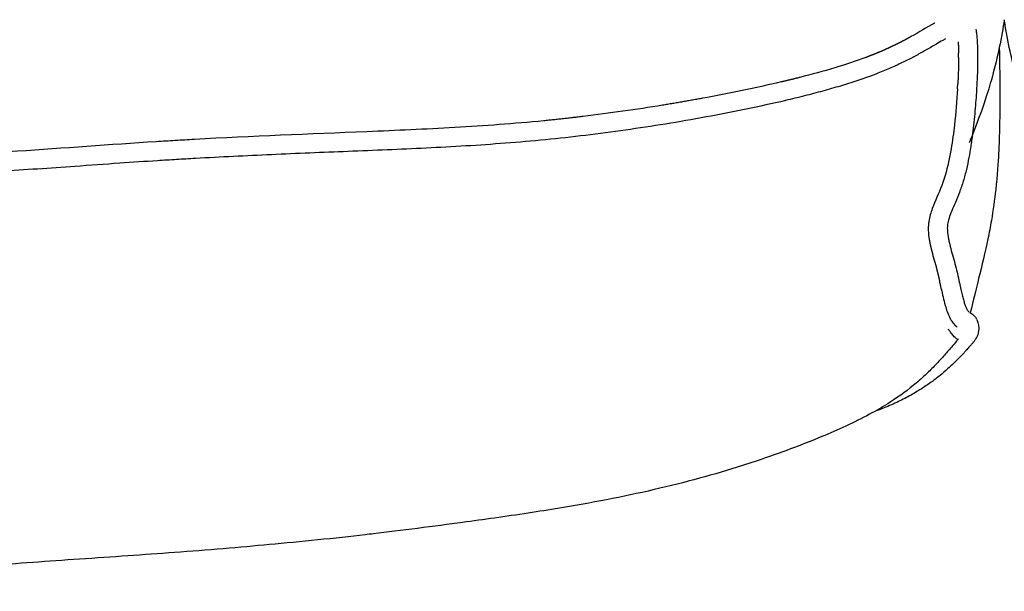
# Model space of a CAD drawing. Header units: millimetres. Extents: x -31695 to -21031, y -2517 to 7253.
# Tile 32 of 77: x -30997 to -30789, y 5175 to 5296. Entities that reach past the tile are written whole.
import ezdxf

# ---------------------------------------------------------------- set-up
doc = ezdxf.new("R2010")
doc.units = ezdxf.units.MM
doc.layers.add('2d', color=7, linetype='Continuous', true_color=0x000000)

msp = doc.modelspace()

# ---------------------------------------------------------------- linework, layer by layer
at = {"layer": '2d', "linetype": 'Continuous', "lineweight": -3}
for centre, radius, start, end in [((-30859.12, 5287.96), 60.57, 0.0977, 0.9414), ((-31001.65, 5293.82), 203.24, 356.5184, 356.8068), ((-30901.21, 4226.93), 1045.48, 93.42767, 93.64831), ((-30901.99, 4238.24), 1034.14, 93.199, 93.42217), ((-30948.68, 5207.93), 149.79, 12.358, 12.6429), ((-31160.22, 5161.57), 366.35, 12.2461, 12.3591)]:
    msp.add_arc(centre, radius, start, end, dxfattribs=at)
for points, knots in [([(-30803.56, 5295.34), (-30803.59, 5295.32), (-30805.28, 5294.39), (-30806.93, 5293.38), (-30808.59, 5292.47)], [0.3680859, 0.3680859, 0.3680859, 0.3680859, 0.3775592, 0.9447061, 0.9447061, 0.9447061, 0.9447061]), ([(-30788.91, 5296.05), (-30788.98, 5295.63), (-30789.05, 5295.2), (-30789.12, 5294.76), (-30789.79, 5290.72), (-30790.68, 5286.61), (-30791.86, 5282.58), (-30792.08, 5281.84), (-30792.31, 5281.06), (-30792.75, 5279.68), (-30792.95, 5279.08), (-30793.16, 5278.46), (-30794.77, 5273.75), (-30796.25, 5270.14), (-30796.29, 5270.16)], [11.013705, 11.013705, 11.013705, 11.013705, 11.254248, 11.254248, 11.254248, 13.574314, 13.574314, 13.574314, 14.00126, 14.00126, 14.313483, 14.313483, 14.313483, 16.595005, 16.595005, 16.595005, 16.595005]), ([(-30781.53, 5270.16), (-30781.58, 5270.14), (-30783.06, 5273.75), (-30784.66, 5278.46), (-30784.87, 5279.08), (-30785.07, 5279.68), (-30785.51, 5281.06), (-30785.75, 5281.84), (-30785.97, 5282.58), (-30787.14, 5286.61), (-30788.04, 5290.72), (-30788.71, 5294.76), (-30788.78, 5295.2), (-30788.85, 5295.63), (-30788.91, 5296.05)], [24.212187, 24.212187, 24.212187, 24.212187, 26.493709, 26.493709, 26.493709, 26.805932, 26.805932, 27.232878, 27.232878, 27.232878, 29.552943, 29.552943, 29.552943, 29.793485, 29.793485, 29.793485, 29.793485]), ([(-30794.9, 5294.02), (-30794.84, 5293.66), (-30794.79, 5293.32), (-30794.75, 5293), (-30794.71, 5292.62), (-30794.68, 5292.27), (-30794.66, 5291.95), (-30794.63, 5291.58), (-30794.61, 5291.25), (-30794.6, 5290.94), (-30794.58, 5290.6), (-30794.57, 5290.28), (-30794.56, 5289.98), (-30794.55, 5289.65), (-30794.54, 5289.33), (-30794.54, 5289.02), (-30794.53, 5288.7), (-30794.53, 5288.38), (-30794.53, 5288.07), (-30794.53, 5287.75), (-30794.53, 5287.43), (-30794.53, 5287.12), (-30794.54, 5286.47), (-30794.55, 5285.84), (-30794.58, 5285.23), (-30794.6, 5284.58), (-30794.63, 5283.93), (-30794.66, 5283.28), (-30794.68, 5282.95), (-30794.69, 5282.61), (-30794.71, 5282.27), (-30794.73, 5281.93), (-30794.75, 5281.58), (-30794.77, 5281.23), (-30794.86, 5279.82), (-30794.97, 5278.32), (-30795.1, 5276.78), (-30795.24, 5275.2), (-30795.41, 5273.59), (-30795.61, 5271.97), (-30795.73, 5271.02), (-30795.86, 5270.09), (-30795.99, 5269.21), (-30796.12, 5268.43), (-30796.24, 5267.68), (-30796.38, 5266.97), (-30796.53, 5266.13), (-30796.71, 5265.3), (-30796.9, 5264.47), (-30797.1, 5263.64), (-30797.31, 5262.82), (-30797.56, 5262), (-30797.68, 5261.6), (-30797.8, 5261.19), (-30797.94, 5260.79), (-30798.08, 5260.39), (-30798.22, 5260), (-30798.36, 5259.61), (-30798.65, 5258.87), (-30798.94, 5258.17), (-30799.22, 5257.51), (-30799.5, 5256.87), (-30799.76, 5256.26), (-30799.99, 5255.69), (-30800.22, 5255.13), (-30800.41, 5254.61), (-30800.56, 5254.14), (-30800.7, 5253.68), (-30800.8, 5253.28), (-30800.86, 5252.89)], [68.31077, 68.31077, 68.31077, 68.31077, 68.577323, 68.577323, 68.577323, 68.896914, 68.896914, 68.896914, 69.257287, 69.257287, 69.257287, 69.657083, 69.657083, 69.657083, 70.093215, 70.093215, 70.093215, 70.56254, 70.56254, 70.56254, 71.0597, 71.0597, 71.0597, 72.111282, 72.111282, 72.111282, 73.22002, 73.22002, 73.22002, 73.790222, 73.790222, 73.790222, 74.362459, 74.362459, 74.362459, 76.659112, 76.659112, 76.659112, 79.007829, 79.007829, 79.007829, 80.343836, 80.343836, 80.343836, 81.42557, 81.42557, 81.42557, 82.641307, 82.641307, 82.641307, 83.863788, 83.863788, 83.863788, 84.47104, 84.47104, 84.47104, 85.074009, 85.074009, 85.074009, 86.252317, 86.252317, 86.252317, 87.409052, 87.409052, 87.409052, 88.55676, 88.55676, 88.55676, 89.646647, 89.646647, 89.646647, 89.646647]), ([(-30801.33, 5291.99), (-30801.51, 5291.89), (-30801.7, 5291.78), (-30801.89, 5291.68), (-30802.32, 5291.44), (-30802.78, 5291.17), (-30803.24, 5290.9), (-30803.76, 5290.6), (-30804.28, 5290.29), (-30804.82, 5289.98), (-30805.42, 5289.64), (-30806.03, 5289.29), (-30806.65, 5288.95), (-30807.34, 5288.57), (-30808.05, 5288.19), (-30808.77, 5287.82), (-30809.56, 5287.41), (-30810.36, 5287.02), (-30811.17, 5286.63), (-30812.04, 5286.23), (-30812.92, 5285.83), (-30813.81, 5285.46), (-30814.28, 5285.26), (-30814.74, 5285.07), (-30815.21, 5284.88), (-30815.72, 5284.68), (-30816.23, 5284.49), (-30816.74, 5284.3), (-30817.82, 5283.9), (-30818.9, 5283.52), (-30819.99, 5283.16), (-30821.15, 5282.77), (-30822.31, 5282.41), (-30823.48, 5282.05), (-30824.71, 5281.68), (-30825.94, 5281.33), (-30827.18, 5280.99), (-30828.47, 5280.64), (-30829.76, 5280.3), (-30831.05, 5279.97), (-30832.39, 5279.63), (-30833.73, 5279.3), (-30835.07, 5278.99), (-30837.82, 5278.34), (-30840.58, 5277.74), (-30843.34, 5277.17), (-30846.16, 5276.58), (-30848.98, 5276.04), (-30851.8, 5275.52), (-30854.64, 5274.99), (-30857.48, 5274.5), (-30860.33, 5274.03), (-30865.95, 5273.12), (-30871.59, 5272.32), (-30877.24, 5271.64), (-30880.04, 5271.3), (-30882.84, 5270.99), (-30885.64, 5270.72), (-30888.46, 5270.44), (-30891.28, 5270.19), (-30894.1, 5269.98), (-30899.67, 5269.54), (-30905.25, 5269.22), (-30910.84, 5268.94), (-30916.31, 5268.68), (-30921.8, 5268.46), (-30927.28, 5268.24), (-30932.66, 5268.02), (-30938.05, 5267.8), (-30943.45, 5267.56), (-30948.78, 5267.32), (-30954.13, 5267.06), (-30959.48, 5266.76), (-30960.81, 5266.69), (-30962.15, 5266.61), (-30963.48, 5266.53), (-30964.82, 5266.45), (-30966.15, 5266.37), (-30967.49, 5266.28), (-30970.12, 5266.12), (-30972.76, 5265.94), (-30975.4, 5265.76), (-30978.55, 5265.54), (-30981.71, 5265.31), (-30984.86, 5265.09), (-30987.5, 5264.91), (-30990.13, 5264.72), (-30992.77, 5264.54), (-30995.39, 5264.36), (-30998.02, 5264.19), (-31000.64, 5264.03), (-31003.21, 5263.87), (-31005.79, 5263.72), (-31008.36, 5263.58), (-31013.47, 5263.31), (-31018.58, 5263.11), (-31023.68, 5262.99), (-31026.21, 5262.94), (-31028.73, 5262.91), (-31031.26, 5262.9), (-31032.52, 5262.9), (-31033.77, 5262.91), (-31035.03, 5262.92), (-31036.26, 5262.94), (-31037.48, 5262.96), (-31038.71, 5262.99), (-31041.2, 5263.04), (-31043.69, 5263.13), (-31046.18, 5263.23), (-31048.76, 5263.33), (-31051.33, 5263.45), (-31053.91, 5263.58), (-31056.67, 5263.71), (-31059.42, 5263.84), (-31062.18, 5263.97), (-31065.2, 5264.1), (-31068.22, 5264.23), (-31071.24, 5264.34), (-31072.87, 5264.4), (-31074.49, 5264.46), (-31076.11, 5264.51), (-31077.85, 5264.56), (-31079.59, 5264.61), (-31081.33, 5264.65), (-31085, 5264.75), (-31088.68, 5264.82), (-31092.35, 5264.89), (-31096.17, 5264.95), (-31099.99, 5265), (-31103.8, 5265.04), (-31107.59, 5265.08), (-31111.38, 5265.11), (-31115.17, 5265.13), (-31118.83, 5265.15), (-31122.49, 5265.16), (-31126.15, 5265.15), (-31129.63, 5265.15), (-31133.11, 5265.14), (-31136.59, 5265.12), (-31139.91, 5265.1), (-31143.24, 5265.07), (-31146.56, 5265.02), (-31149.78, 5264.98), (-31153, 5264.92), (-31156.22, 5264.85), (-31159.44, 5264.78), (-31162.66, 5264.7), (-31165.88, 5264.6), (-31167.53, 5264.55), (-31169.18, 5264.5), (-31170.83, 5264.44), (-31172.51, 5264.38), (-31174.19, 5264.32), (-31175.86, 5264.26), (-31182.64, 5264.01), (-31189.41, 5263.72), (-31196.18, 5263.47), (-31199.48, 5263.35), (-31202.78, 5263.24), (-31206.08, 5263.15), (-31209.27, 5263.06), (-31212.46, 5262.99), (-31215.65, 5262.95), (-31218.65, 5262.91), (-31221.64, 5262.9), (-31224.63, 5262.92), (-31227.44, 5262.95), (-31230.24, 5262.99), (-31233.04, 5263.07), (-31235.73, 5263.14), (-31238.42, 5263.23), (-31241.11, 5263.34), (-31243.76, 5263.46), (-31246.41, 5263.59), (-31249.06, 5263.74), (-31250.38, 5263.81), (-31251.71, 5263.89), (-31253.03, 5263.96), (-31254.35, 5264.04), (-31255.67, 5264.13), (-31257, 5264.21), (-31259.64, 5264.38), (-31262.28, 5264.56), (-31264.92, 5264.74), (-31268.06, 5264.95), (-31271.21, 5265.17), (-31274.35, 5265.39), (-31277.05, 5265.58), (-31279.75, 5265.77), (-31282.45, 5265.95), (-31285.16, 5266.13), (-31287.87, 5266.3), (-31290.58, 5266.46), (-31293.28, 5266.62), (-31295.97, 5266.77), (-31298.67, 5266.92), (-31304.13, 5267.2), (-31309.58, 5267.45), (-31315.03, 5267.69), (-31317.8, 5267.8), (-31320.57, 5267.92), (-31323.34, 5268.03), (-31326.12, 5268.14), (-31328.89, 5268.25), (-31331.66, 5268.36), (-31334.48, 5268.47), (-31337.29, 5268.58), (-31340.1, 5268.7), (-31342.92, 5268.82), (-31345.73, 5268.95), (-31348.54, 5269.1), (-31351.4, 5269.24), (-31354.25, 5269.41), (-31357.1, 5269.59), (-31359.96, 5269.77), (-31362.81, 5269.98), (-31365.66, 5270.21), (-31368.55, 5270.45), (-31371.45, 5270.72), (-31374.33, 5271.02), (-31377.22, 5271.32), (-31380.11, 5271.64), (-31382.99, 5272), (-31385.91, 5272.36), (-31388.82, 5272.76), (-31391.73, 5273.18), (-31394.65, 5273.6), (-31397.56, 5274.05), (-31400.46, 5274.53), (-31403.39, 5275.01), (-31406.31, 5275.52), (-31409.24, 5276.06), (-31410.71, 5276.33), (-31412.18, 5276.61), (-31413.66, 5276.9), (-31415.13, 5277.18), (-31416.6, 5277.48), (-31418.07, 5277.78), (-31419.5, 5278.08), (-31420.93, 5278.38), (-31422.36, 5278.7), (-31423.78, 5279.02), (-31425.21, 5279.34), (-31426.64, 5279.68), (-31428, 5280.01), (-31429.36, 5280.34), (-31430.72, 5280.69), (-31432, 5281.02), (-31433.28, 5281.36), (-31434.56, 5281.72), (-31435.77, 5282.06), (-31436.98, 5282.42), (-31438.19, 5282.79), (-31439.34, 5283.15), (-31440.49, 5283.52), (-31441.64, 5283.92), (-31442.7, 5284.29), (-31443.76, 5284.67), (-31444.81, 5285.09), (-31445.77, 5285.46), (-31446.72, 5285.86), (-31447.66, 5286.28), (-31448.52, 5286.66), (-31449.37, 5287.06), (-31450.2, 5287.47), (-31450.96, 5287.85), (-31451.71, 5288.23), (-31452.45, 5288.63), (-31453.11, 5288.98), (-31453.77, 5289.35), (-31454.41, 5289.71), (-31454.97, 5290.03), (-31455.53, 5290.35), (-31456.06, 5290.66), (-31456.53, 5290.94), (-31457, 5291.21), (-31457.44, 5291.46)], [13.413572, 13.413572, 13.413572, 13.413572, 13.493327, 13.493327, 13.493327, 13.673306, 13.673306, 13.673306, 13.870679, 13.870679, 13.870679, 14.089641, 14.089641, 14.089641, 14.335387, 14.335387, 14.335387, 14.605032, 14.605032, 14.605032, 14.894102, 14.894102, 14.894102, 15.045256, 15.045256, 15.045256, 15.208021, 15.208021, 15.208021, 15.551118, 15.551118, 15.551118, 15.916013, 15.916013, 15.916013, 16.300218, 16.300218, 16.300218, 16.700736, 16.700736, 16.700736, 17.115191, 17.115191, 17.115191, 17.964969, 17.964969, 17.964969, 18.83033, 18.83033, 18.83033, 19.699776, 19.699776, 19.699776, 21.416056, 21.416056, 21.416056, 22.26475, 22.26475, 22.26475, 23.11823, 23.11823, 23.11823, 24.804182, 24.804182, 24.804182, 26.456558, 26.456558, 26.456558, 28.076036, 28.076036, 28.076036, 29.678174, 29.678174, 29.678174, 30.078086, 30.078086, 30.078086, 30.477656, 30.477656, 30.477656, 31.26808, 31.26808, 31.26808, 32.211973, 32.211973, 32.211973, 33.002495, 33.002495, 33.002495, 33.787438, 33.787438, 33.787438, 34.558827, 34.558827, 34.558827, 36.088537, 36.088537, 36.088537, 36.845421, 36.845421, 36.845421, 37.221081, 37.221081, 37.221081, 37.588394, 37.588394, 37.588394, 38.333205, 38.333205, 38.333205, 39.10451, 39.10451, 39.10451, 39.929211, 39.929211, 39.929211, 40.832887, 40.832887, 40.832887, 41.318484, 41.318484, 41.318484, 41.838535, 41.838535, 41.838535, 42.936979, 42.936979, 42.936979, 44.07831, 44.07831, 44.07831, 45.210736, 45.210736, 45.210736, 46.303986, 46.303986, 46.303986, 47.343772, 47.343772, 47.343772, 48.33739, 48.33739, 48.33739, 49.299903, 49.299903, 49.299903, 50.263244, 50.263244, 50.263244, 50.756678, 50.756678, 50.756678, 51.258193, 51.258193, 51.258193, 53.283818, 53.283818, 53.283818, 54.271337, 54.271337, 54.271337, 55.225605, 55.225605, 55.225605, 56.121729, 56.121729, 56.121729, 56.960469, 56.960469, 56.960469, 57.766067, 57.766067, 57.766067, 58.56072, 58.56072, 58.56072, 58.956243, 58.956243, 58.956243, 59.352679, 59.352679, 59.352679, 60.143679, 60.143679, 60.143679, 61.084848, 61.084848, 61.084848, 61.893493, 61.893493, 61.893493, 62.705188, 62.705188, 62.705188, 63.512475, 63.512475, 63.512475, 65.148459, 65.148459, 65.148459, 65.980967, 65.980967, 65.980967, 66.815202, 66.815202, 66.815202, 67.662778, 67.662778, 67.662778, 68.511453, 68.511453, 68.511453, 69.372765, 69.372765, 69.372765, 70.235149, 70.235149, 70.235149, 71.109932, 71.109932, 71.109932, 71.98482, 71.98482, 71.98482, 72.870633, 72.870633, 72.870633, 73.757374, 73.757374, 73.757374, 74.651499, 74.651499, 74.651499, 75.103146, 75.103146, 75.103146, 75.555071, 75.555071, 75.555071, 75.994048, 75.994048, 75.994048, 76.433678, 76.433678, 76.433678, 76.85443, 76.85443, 76.85443, 77.251311, 77.251311, 77.251311, 77.628627, 77.628627, 77.628627, 77.990395, 77.990395, 77.990395, 78.327055, 78.327055, 78.327055, 78.636217, 78.636217, 78.636217, 78.918129, 78.918129, 78.918129, 79.174412, 79.174412, 79.174412, 79.406177, 79.406177, 79.406177, 79.610508, 79.610508, 79.610508, 79.789422, 79.789422, 79.789422, 79.789422]), ([(-30789.98, 5290.15), (-30789.97, 5289.83), (-30789.96, 5289.53), (-30789.95, 5289.22), (-30789.88, 5286.22), (-30789.86, 5283.43), (-30789.86, 5281.46), (-30789.85, 5279.64), (-30789.86, 5277.61), (-30789.89, 5275.23), (-30789.9, 5274.67), (-30789.91, 5274.09), (-30789.92, 5273.48), (-30789.96, 5271.75), (-30790.02, 5269.87), (-30790.13, 5267.75), (-30790.22, 5266.04), (-30790.4, 5263.15), (-30790.72, 5260.2), (-30790.96, 5258.08), (-30791.27, 5255.83), (-30791.64, 5253.7), (-30791.87, 5252.35), (-30792.11, 5251.09), (-30792.37, 5249.81), (-30792.93, 5247.11), (-30793.67, 5244.09), (-30794.33, 5241.41), (-30794.82, 5239.42), (-30795.47, 5236.82), (-30796.08, 5234.2)], [29.09203, 29.09203, 29.09203, 29.09203, 29.33269, 29.33269, 29.33269, 31.7339, 31.7339, 31.7339, 33.922171, 33.922171, 33.922171, 34.434409, 34.434409, 34.434409, 35.897373, 35.897373, 35.897373, 37.084588, 37.084588, 37.084588, 37.92535, 37.92535, 37.92535, 38.441949, 38.441949, 38.441949, 39.593289, 39.593289, 39.593289, 40.446969, 40.446969, 40.446969, 40.446969]), ([(-30818.14, 5288.06), (-30820.28, 5287.26), (-30824.88, 5285.76), (-30829.55, 5284.49), (-30832.04, 5283.86)], [2.053003, 2.053003, 2.053003, 2.053003, 2.734798, 3.499532, 3.499532, 3.499532, 3.499532]), ([(-30798.78, 5281.48), (-30798.94, 5278.92), (-30799.28, 5274.69), (-30800.1, 5268.56), (-30800.85, 5265), (-30801.4, 5263.15)], [1.369032, 1.369032, 1.369032, 1.369032, 2.133761, 2.63792, 3.216873, 3.216873, 3.216873, 3.216873]), ([(-30886.03, 5274.71), (-30892.27, 5274.1), (-30904.7, 5273.19), (-30929.27, 5272.16), (-30947.58, 5271.45), (-30959.7, 5270.77)], [9.013379, 9.013379, 9.013379, 9.013379, 10.886772, 12.73612, 16.362043, 16.362043, 16.362043, 16.362043]), ([(-30967.74, 5270.29), (-30977.49, 5269.67), (-30998.63, 5268.05), (-31019.82, 5266.93), (-31031.27, 5266.92)], [17.154317, 17.154317, 17.154317, 17.154317, 20.072229, 23.491759, 23.491759, 23.491759, 23.491759]), ([(-30802.12, 5261.04), (-30802.74, 5259.41), (-30803.71, 5257.41), (-30804.55, 5254.87), (-30804.76, 5253.96), (-30804.83, 5253.51)], [3.4258927, 3.4258927, 3.4258927, 3.4258927, 3.9466255, 4.0877616, 4.2247351, 4.2247351, 4.2247351, 4.2247351]), ([(-30800.86, 5252.89), (-30800.88, 5252.78), (-30800.89, 5252.69), (-30800.9, 5252.6), (-30800.91, 5252.51), (-30800.91, 5252.42), (-30800.92, 5252.32), (-30800.93, 5252.14), (-30800.93, 5251.94), (-30800.92, 5251.73), (-30800.91, 5251.31), (-30800.86, 5250.83), (-30800.78, 5250.31), (-30800.73, 5250.05), (-30800.68, 5249.78), (-30800.63, 5249.5), (-30800.57, 5249.23), (-30800.5, 5248.94), (-30800.43, 5248.65), (-30800.29, 5248.07), (-30800.13, 5247.47), (-30799.96, 5246.86), (-30799.79, 5246.25), (-30799.61, 5245.63), (-30799.44, 5245), (-30799.27, 5244.38), (-30799.12, 5243.79), (-30798.98, 5243.22), (-30798.85, 5242.66), (-30798.72, 5242.11), (-30798.6, 5241.59), (-30798.55, 5241.34), (-30798.49, 5241.09), (-30798.44, 5240.85), (-30798.38, 5240.6), (-30798.33, 5240.37), (-30798.28, 5240.13), (-30798.18, 5239.68), (-30798.09, 5239.25), (-30798, 5238.84), (-30797.91, 5238.45), (-30797.82, 5238.07), (-30797.73, 5237.72), (-30797.65, 5237.38), (-30797.56, 5237.05), (-30797.47, 5236.74), (-30797.39, 5236.44), (-30797.3, 5236.17), (-30797.22, 5235.92), (-30797.14, 5235.69), (-30797.06, 5235.48), (-30796.98, 5235.3), (-30796.93, 5235.17), (-30796.88, 5235.06), (-30796.83, 5234.97), (-30796.81, 5234.94), (-30796.8, 5234.91), (-30796.78, 5234.88), (-30796.73, 5234.78), (-30796.67, 5234.7), (-30796.62, 5234.62), (-30796.57, 5234.56), (-30796.52, 5234.5), (-30796.47, 5234.45), (-30796.43, 5234.4), (-30796.39, 5234.36), (-30796.35, 5234.34)], [89.646647, 89.646647, 89.646647, 89.646647, 89.926111, 89.926111, 89.926111, 90.20578, 90.20578, 90.20578, 90.752524, 90.752524, 90.752524, 91.851597, 91.851597, 91.851597, 92.403725, 92.403725, 92.403725, 92.95641, 92.95641, 92.95641, 94.050328, 94.050328, 94.050328, 95.147158, 95.147158, 95.147158, 96.224268, 96.224268, 96.224268, 97.300637, 97.300637, 97.300637, 97.824445, 97.824445, 97.824445, 98.348382, 98.348382, 98.348382, 99.365801, 99.365801, 99.365801, 100.344539, 100.344539, 100.344539, 101.287067, 101.287067, 101.287067, 102.180256, 102.180256, 102.180256, 103.013346, 103.013346, 103.013346, 103.578855, 103.578855, 103.578855, 103.790023, 103.790023, 103.790023, 104.513897, 104.513897, 104.513897, 105.178449, 105.178449, 105.178449, 105.779184, 105.779184, 105.779184, 105.779184]), ([(-30802.21, 5239.28), (-30801.95, 5238.1), (-30801.6, 5236.48), (-30800.97, 5234.44), (-30800.62, 5233.57), (-30800.41, 5233.16)], [5.7276291, 5.7276291, 5.7276291, 5.7276291, 6.0871566, 6.2248657, 6.3648677, 6.3648677, 6.3648677, 6.3648677]), ([(-30796.24, 5234.27), (-30796.19, 5234.25), (-30796.06, 5234.2), (-30795.84, 5234.06), (-30795.55, 5233.89), (-30795.09, 5233.53), (-30794.74, 5232.85)], [106.8572935, 106.8572935, 106.8572935, 106.8572935, 107.0894202, 107.0894202, 107.0894202, 107.364548, 107.364548, 107.364548, 107.364548]), ([(-30794.72, 5232.79), (-30794.34, 5232.02), (-30794.23, 5231.12), (-30794.36, 5230.29), (-30794.38, 5230.18), (-30794.4, 5230.07), (-30794.42, 5229.97), (-30794.55, 5229.41), (-30794.73, 5229.06), (-30794.9, 5228.77), (-30795.03, 5228.56), (-30795.15, 5228.39), (-30795.27, 5228.22), (-30795.38, 5228.07), (-30795.5, 5227.93), (-30795.64, 5227.76), (-30795.77, 5227.6), (-30795.92, 5227.43), (-30796.09, 5227.23), (-30796.26, 5227.05), (-30796.45, 5226.83), (-30796.67, 5226.59), (-30796.78, 5226.47), (-30796.89, 5226.35), (-30797.01, 5226.22), (-30797.13, 5226.08), (-30797.26, 5225.94), (-30797.4, 5225.79), (-30797.69, 5225.47), (-30798, 5225.13), (-30798.33, 5224.79), (-30798.7, 5224.4), (-30799.09, 5224.01), (-30799.49, 5223.62), (-30799.93, 5223.19), (-30800.39, 5222.77), (-30800.86, 5222.35), (-30801.37, 5221.89), (-30801.9, 5221.44), (-30802.45, 5221), (-30803.06, 5220.51), (-30803.68, 5220.03), (-30804.32, 5219.57), (-30805.02, 5219.07), (-30805.73, 5218.59), (-30806.46, 5218.12), (-30807.26, 5217.62), (-30808.06, 5217.14), (-30808.89, 5216.69), (-30809.78, 5216.2), (-30810.68, 5215.73), (-30811.6, 5215.3), (-30812.6, 5214.83), (-30813.61, 5214.39), (-30814.63, 5213.98), (-30815.2, 5213.76), (-30815.77, 5213.54), (-30816.34, 5213.33)], [107.372274, 107.372274, 107.372274, 107.372274, 107.684004, 107.684004, 107.684004, 107.727906, 107.727906, 107.727906, 107.950605, 107.950605, 107.950605, 108.125489, 108.125489, 108.125489, 108.285094, 108.285094, 108.285094, 108.433665, 108.433665, 108.433665, 108.575946, 108.575946, 108.575946, 108.647243, 108.647243, 108.647243, 108.720251, 108.720251, 108.720251, 108.877816, 108.877816, 108.877816, 109.053428, 109.053428, 109.053428, 109.244812, 109.244812, 109.244812, 109.455719, 109.455719, 109.455719, 109.691971, 109.691971, 109.691971, 109.949828, 109.949828, 109.949828, 110.230754, 110.230754, 110.230754, 110.534764, 110.534764, 110.534764, 110.863469, 110.863469, 110.863469, 111.046281, 111.046281, 111.046281, 111.046281]), ([(-30798.71, 5228.54), (-30798.8, 5228.6), (-30798.88, 5228.67), (-30798.97, 5228.73), (-30799.19, 5228.91), (-30799.4, 5229.11), (-30799.61, 5229.32), (-30799.83, 5229.56), (-30800.05, 5229.82), (-30800.25, 5230.09), (-30800.4, 5230.3), (-30800.54, 5230.51), (-30800.68, 5230.74)], [1.614199, 1.614199, 1.614199, 1.614199, 1.843648, 1.843648, 1.843648, 2.450698, 2.450698, 2.450698, 3.122749, 3.122749, 3.122749, 3.623379, 3.623379, 3.623379, 3.623379]), ([(-30798.59, 5228.69), (-30798.74, 5228.5), (-30798.88, 5228.34), (-30798.99, 5228.21), (-30799.34, 5227.79), (-30799.69, 5227.38), (-30800.05, 5226.96), (-30800.59, 5226.32), (-30801.14, 5225.69), (-30801.72, 5225.05), (-30802.36, 5224.33), (-30803.01, 5223.63), (-30803.72, 5222.91), (-30804.32, 5222.29), (-30804.95, 5221.67), (-30805.61, 5221.05), (-30806.43, 5220.29), (-30807.26, 5219.56), (-30808.11, 5218.86), (-30809.83, 5217.46), (-30811.62, 5216.19), (-30813.49, 5215.01), (-30814.73, 5214.24), (-30816.01, 5213.5), (-30817.31, 5212.8), (-30820.53, 5211.07), (-30824.02, 5209.48), (-30827.4, 5208.07), (-30829.52, 5207.19), (-30831.83, 5206.28), (-30834.01, 5205.47), (-30837.13, 5204.31), (-30840.49, 5203.14), (-30844.14, 5201.97), (-30850.07, 5200.08), (-30856.21, 5198.4), (-30862.75, 5196.89), (-30869.5, 5195.33), (-30876.07, 5194.09), (-30882.69, 5192.99), (-30884.93, 5192.62), (-30887.13, 5192.27), (-30889.28, 5191.94), (-30894.15, 5191.2), (-30898.74, 5190.56), (-30903.18, 5189.96), (-30908.9, 5189.18), (-30916.43, 5188.22), (-30921.92, 5187.57), (-30922.54, 5187.5), (-30923.13, 5187.43), (-30923.69, 5187.36), (-30929.85, 5186.65), (-30937.43, 5185.88), (-30943.87, 5185.29), (-30950.05, 5184.72), (-30957.08, 5184.13), (-30963.88, 5183.62), (-30970.36, 5183.14), (-30977.05, 5182.69), (-30983.92, 5182.22), (-30990.61, 5181.77), (-30996.94, 5181.33), (-31003.64, 5180.77), (-31010.41, 5180.2), (-31015.96, 5179.64), (-31022.7, 5179.03), (-31027.81, 5178.56), (-31033.14, 5178.12), (-31038.15, 5177.79), (-31039.41, 5177.7), (-31040.65, 5177.62), (-31041.9, 5177.55), (-31050.16, 5177.07), (-31054.81, 5176.89), (-31063.22, 5176.53), (-31071.01, 5176.2), (-31078.56, 5175.91), (-31086.48, 5175.72), (-31094.03, 5175.53), (-31103.33, 5175.44), (-31110.78, 5175.45), (-31118.71, 5175.46), (-31127.21, 5175.55), (-31135.27, 5175.73), (-31143.18, 5175.9), (-31150.64, 5176.14), (-31158.43, 5176.4), (-31165.47, 5176.64), (-31174.13, 5176.94), (-31181.23, 5177.12), (-31189.74, 5177.33), (-31197.36, 5177.44), (-31205.61, 5177.54), (-31210.97, 5177.61), (-31224.19, 5177.79), (-31229.65, 5177.98), (-31229.71, 5177.98), (-31229.76, 5177.99), (-31229.82, 5177.99), (-31236.48, 5178.23), (-31243.99, 5178.71), (-31250.86, 5179.3), (-31257.5, 5179.86), (-31263.49, 5180.47), (-31270.2, 5181.05), (-31277, 5181.63), (-31283.14, 5182.07), (-31289.93, 5182.54), (-31292.1, 5182.69), (-31294.24, 5182.84), (-31296.35, 5182.99)], [0.313947, 0.313947, 0.313947, 0.313947, 0.418456, 0.418456, 0.418456, 0.652975, 0.652975, 0.652975, 1.013986, 1.013986, 1.013986, 1.413442, 1.413442, 1.413442, 1.756671, 1.756671, 1.756671, 2.181081, 2.181081, 2.181081, 3.035034, 3.035034, 3.035034, 3.599044, 3.599044, 3.599044, 5.009202, 5.009202, 5.009202, 5.908853, 5.908853, 5.908853, 7.175922, 7.175922, 7.175922, 9.170924, 9.170924, 9.170924, 11.235011, 11.235011, 11.235011, 11.946795, 11.946795, 11.946795, 13.558518, 13.558518, 13.558518, 15.872731, 15.872731, 15.872731, 16.090645, 16.090645, 16.090645, 18.504652, 18.504652, 18.504652, 20.755949, 20.755949, 20.755949, 22.820461, 22.820461, 22.820461, 24.794166, 24.794166, 24.794166, 26.702424, 26.702424, 26.702424, 28.263684, 28.263684, 28.263684, 28.648802, 28.648802, 28.648802, 30.88523, 30.88523, 30.88523, 33.224697, 33.224697, 33.224697, 35.675787, 35.675787, 35.675787, 38.135733, 38.135733, 38.135733, 40.457494, 40.457494, 40.457494, 42.757503, 42.757503, 42.757503, 45.222698, 45.222698, 45.222698, 47.7294, 47.7294, 47.7294, 47.746697, 47.746697, 47.746697, 49.900664, 49.900664, 49.900664, 51.843533, 51.843533, 51.843533, 53.819221, 53.819221, 53.819221, 54.46737, 54.46737, 54.46737, 54.46737])]:
    msp.add_open_spline(points, degree=3, knots=knots, dxfattribs=at)
for points, weights in [([(-30808.59, 5292.47), (-30809.59, 5291.91), (-30810.61, 5291.39)], [1, 0.999896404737, 1]), ([(-30812.88, 5290.27), (-30814.11, 5289.69), (-30815.37, 5289.16)], [1, 0.999794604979, 1]), ([(-30810.61, 5291.39), (-30811.74, 5290.81), (-30812.88, 5290.27)], [1, 0.999837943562, 1]), ([(-30798.61, 5290.75), (-30798.59, 5290.3), (-30798.57, 5289.85)], [1, 0.999968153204, 1]), ([(-30816.69, 5288.62), (-30817.41, 5288.33), (-30818.14, 5288.06)], [1, 0.999943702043, 1]), ([(-30815.37, 5289.16), (-30816.03, 5288.88), (-30816.69, 5288.62)], [1, 0.999943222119, 1]), ([(-30798.57, 5289.85), (-30798.56, 5289.4), (-30798.55, 5288.96)], [1, 0.999968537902, 1]), ([(-30798.55, 5287.17), (-30798.56, 5286.27), (-30798.59, 5285.36)], [1, 0.999936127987, 1]), ([(-30798.54, 5288.07), (-30798.54, 5287.62), (-30798.55, 5287.17)], [1, 0.999977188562, 1]), ([(-30832.04, 5283.86), (-30834.01, 5283.36), (-30835.99, 5282.9)], [1, 0.999964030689, 1]), ([(-30798.67, 5283.49), (-30798.69, 5282.99), (-30798.72, 5282.5)], [1, 0.999996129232, 1]), ([(-30852.53, 5279.46), (-30856.74, 5278.69), (-30860.98, 5278)], [1, 0.999947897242, 1]), ([(-30877.72, 5275.62), (-30881.87, 5275.12), (-30886.03, 5274.71)], [1, 0.999941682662, 1]), ([(-30801.75, 5262.07), (-30801.92, 5261.55), (-30802.12, 5261.04)], [1, 0.999829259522, 1]), ([(-30801.4, 5263.15), (-30801.57, 5262.61), (-30801.75, 5262.07)], [1, 0.999834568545, 1]), ([(-30804.89, 5253.01), (-30804.92, 5252.77), (-30804.93, 5252.54)], [1, 0.999699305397, 1]), ([(-30804.83, 5253.51), (-30804.87, 5253.26), (-30804.89, 5253.01)], [1, 0.999684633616, 1]), ([(-30804.74, 5249.67), (-30804.66, 5249.17), (-30804.56, 5248.68)], [1, 0.999749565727, 1]), ([(-30804.56, 5248.68), (-30804.45, 5248.19), (-30804.33, 5247.7)], [1, 0.999860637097, 1]), ([(-30803.31, 5243.95), (-30803.09, 5243.12), (-30802.89, 5242.28)], [1, 0.999914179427, 1]), ([(-30802.89, 5242.28), (-30802.7, 5241.5), (-30802.52, 5240.71)], [1, 0.999961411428, 1]), ([(-30800.41, 5233.16), (-30800.36, 5233.05), (-30800.3, 5232.95)], [1, 0.999865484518, 1]), ([(-30799.86, 5232.26), (-30799.64, 5231.96), (-30799.38, 5231.68)], [1, 0.997858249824, 1]), ([(-30799.38, 5231.68), (-30799.14, 5231.43), (-30798.88, 5231.21)], [1, 0.99787360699, 1])]:
    msp.add_rational_spline(points, weights, degree=2, dxfattribs=at)
for points in [[(-30798.64, 5291.39), (-30798.63, 5291.17), (-30798.62, 5290.96), (-30798.61, 5290.75)], [(-30798.59, 5285.36), (-30798.61, 5284.73), (-30798.64, 5284.12), (-30798.67, 5283.49)], [(-30835.99, 5282.9), (-30838.71, 5282.26), (-30841.41, 5281.66), (-30844.16, 5281.1)], [(-30844.16, 5281.1), (-30846.95, 5280.52), (-30849.72, 5279.98), (-30852.53, 5279.46)], [(-30860.98, 5278), (-30866.56, 5277.09), (-30872.11, 5276.3), (-30877.72, 5275.62)], [(-30804.93, 5252.54), (-30804.94, 5252.27), (-30804.95, 5251.9), (-30804.94, 5251.6)], [(-30804.94, 5251.6), (-30804.92, 5251.04), (-30804.84, 5250.3), (-30804.74, 5249.67)], [(-30804.33, 5247.7), (-30804.18, 5247.07), (-30804, 5246.4), (-30803.83, 5245.78)], [(-30803.83, 5245.78), (-30803.65, 5245.16), (-30803.48, 5244.55), (-30803.31, 5243.95)], [(-30800.3, 5232.95), (-30800.18, 5232.73), (-30799.99, 5232.43), (-30799.86, 5232.26)]]:
    msp.add_open_spline(points, degree=3, dxfattribs=at)

doc.saveas('drawing.dxf')
